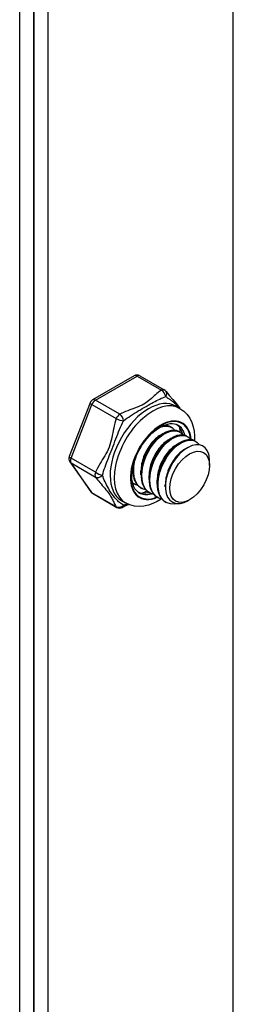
# Model space of a CAD drawing. Header units: inches. Extents: x 21 to 549, y 60 to 259.
# Tile 113 of 129: x 510.495 to 511.228, y 211.551 to 214.93. Entities that reach past the tile are written whole.
import ezdxf

# ---------------------------------------------------------------- set-up
doc = ezdxf.new("R2010")
doc.units = ezdxf.units.IN
doc.header["$MEASUREMENT"] = 0
doc.layers.add('Visible Edges(ANSI)', color=7, linetype='Continuous', lineweight=25)
doc.layers.add('Visible Tangent Edges(ANSI)', color=7, linetype='Continuous', lineweight=25)

msp = doc.modelspace()

# ---------------------------------------------------------------- linework, layer by layer
at = {"layer": 'Visible Edges(ANSI)'}
for p, q in [((510.495, 207.6427), (510.495, 222.417)), ((510.5431, 222.3893), (510.5431, 207.615)), ((510.5431, 207.615), (510.5431, 222.3893)), ((510.5912, 222.3616), (510.5912, 207.5874)), ((510.8882, 213.7075), (510.7451, 213.6252)), ((510.9078, 213.7075), (510.9915, 213.6594)), ((510.7366, 213.6152), (510.6651, 213.4308)), ((511.0311, 213.604), (511.0451, 213.596)), ((510.9781, 213.504), (510.9906, 213.5112)), ((511.0132, 213.5325), (511.016, 213.5309)), ((511.0411, 213.5165), (511.0439, 213.5149)), ((511.006, 213.488), (511.0185, 213.4952)), ((511.0338, 213.4719), (511.0463, 213.4791)), ((511.069, 213.5004), (511.0718, 213.4988)), ((511.0968, 213.4844), (511.0996, 213.4828)), ((511.0617, 213.4559), (511.0714, 213.4615)), ((510.6673, 213.4124), (510.7388, 213.3103)), ((511.1465, 213.4003), (511.1465, 213.4164)), ((510.8835, 213.3838), (510.8835, 213.3947)), ((510.9113, 213.3677), (510.9113, 213.3821)), ((510.8834, 213.3393), (510.8862, 213.3376)), ((510.9392, 213.3517), (510.9392, 213.3661)), ((510.9671, 213.3356), (510.967, 213.3501)), ((510.7451, 213.3046), (510.8288, 213.2564)), ((510.9113, 213.3232), (510.9141, 213.3216)), ((510.9391, 213.3072), (510.9419, 213.3056)), ((510.9949, 213.3268), (510.9949, 213.334)), ((510.8445, 213.2799), (510.8584, 213.2719)), ((510.967, 213.2911), (510.9698, 213.2895)), ((510.9948, 213.2751), (510.9976, 213.2735)), ((511.0785, 213.2823), (511.0745, 213.28))]:
    msp.add_line(p, q, dxfattribs=at)
at = {"layer": 'Visible Edges(ANSI)', "flags": 128}
for points in [[(510.9975, 213.6541), (511.0024, 213.6477), (511.008, 213.6408), (511.0203, 213.6263), (511.0329, 213.6113), (511.0389, 213.6038), (511.0444, 213.5964)], [(511.0451, 213.596), (511.0582, 213.5867), (511.0695, 213.5753), (511.0787, 213.5623), (511.0857, 213.5481), (511.0907, 213.5331), (511.0939, 213.5176), (511.0953, 213.5016), (511.0953, 213.4852)], [(510.9044, 213.3067), (510.8992, 213.3103), (510.8946, 213.3149), (510.8904, 213.3204), (510.8869, 213.327), (510.884, 213.3347), (510.8818, 213.3433), (510.8805, 213.3529), (510.88, 213.3632), (510.8805, 213.3742), (510.8818, 213.3857), (510.8841, 213.3976), (510.8873, 213.4099), (510.8914, 213.4222), (510.8963, 213.4346), (510.902, 213.4468), (510.9085, 213.4588), (510.9156, 213.4704), (510.9233, 213.4815), (510.9316, 213.492), (510.9402, 213.5017), (510.9492, 213.5106), (510.9584, 213.5186), (510.9676, 213.5256), (510.9769, 213.5315), (510.9861, 213.5362), (510.995, 213.5399), (511.0035, 213.5423), (511.0116, 213.5437), (511.0191, 213.5439), (511.026, 213.5431), (511.0323, 213.5414), (511.038, 213.5387)], [(511.0411, 213.5165), (511.0336, 213.5197), (511.0252, 213.5211), (511.0162, 213.5206), (511.0066, 213.5184), (510.9966, 213.5144), (510.9865, 213.5087), (510.9763, 213.5013), (510.9664, 213.4925), (510.9568, 213.4823), (510.9477, 213.4709), (510.9394, 213.4585), (510.9319, 213.4453), (510.9254, 213.4316), (510.9201, 213.4175), (510.9159, 213.4033), (510.9131, 213.3892), (510.9116, 213.3755), (510.9115, 213.3623), (510.9128, 213.35), (510.9155, 213.3387), (510.9195, 213.3287), (510.9249, 213.3199), (510.9314, 213.3127), (510.9391, 213.3072)], [(510.9556, 213.3004), (510.9453, 213.3038), (510.9361, 213.3095), (510.9284, 213.3174), (510.9222, 213.3272), (510.9178, 213.3388), (510.915, 213.352), (510.9141, 213.3664), (510.9151, 213.3817), (510.9178, 213.3976), (510.9222, 213.4138), (510.9282, 213.4298), (510.9356, 213.4455), (510.9444, 213.4603), (510.9542, 213.4741), (510.9648, 213.4864), (510.976, 213.4971), (510.9875, 213.5059), (510.9991, 213.5126), (511.0104, 213.5171), (511.0212, 213.5193), (511.0313, 213.5191), (511.0404, 213.5166), (511.0483, 213.5118), (511.0548, 213.5049)], [(511.069, 213.5004), (511.0614, 213.5036), (511.0531, 213.505), (511.044, 213.5046), (511.0344, 213.5024), (511.0245, 213.4984), (511.0143, 213.4926), (511.0042, 213.4853), (510.9942, 213.4765), (510.9847, 213.4663), (510.9756, 213.4549), (510.9673, 213.4425), (510.9598, 213.4293), (510.9533, 213.4155), (510.9479, 213.4014), (510.9438, 213.3872), (510.9409, 213.3731), (510.9394, 213.3594), (510.9393, 213.3463), (510.9406, 213.334), (510.9433, 213.3227), (510.9474, 213.3126), (510.9527, 213.3039), (510.9593, 213.2967), (510.967, 213.2911)], [(510.9756, 213.5306), (510.9782, 213.5317), (510.9808, 213.5326), (510.9835, 213.5334), (510.986, 213.5341), (510.9886, 213.5347), (510.9911, 213.5351), (510.9936, 213.5354), (510.996, 213.5355), (510.9984, 213.5355), (511.0007, 213.5355), (511.003, 213.5352), (511.0053, 213.5349), (511.0075, 213.5344), (511.0096, 213.5338), (511.0116, 213.533), (511.0136, 213.5322), (511.0156, 213.5312), (511.0174, 213.5301), (511.0192, 213.5288), (511.0209, 213.5275), (511.0226, 213.526), (511.0241, 213.5244), (511.0256, 213.5227), (511.027, 213.5209)], [(511.0132, 213.5325), (511.0123, 213.5331), (511.0113, 213.5335), (511.0103, 213.534), (511.0094, 213.5344), (511.0083, 213.5348), (511.0073, 213.5352), (511.0063, 213.5355), (511.0052, 213.5359), (511.0041, 213.5361), (511.003, 213.5364), (511.0019, 213.5366), (511.0008, 213.5368), (510.9997, 213.5369), (510.9985, 213.537), (510.9974, 213.5371), (510.9962, 213.5372), (510.995, 213.5372), (510.9938, 213.5372), (510.9926, 213.5371), (510.9914, 213.537), (510.9902, 213.5369), (510.9889, 213.5368), (510.9877, 213.5366), (510.9864, 213.5364)], [(510.9781, 213.504), (510.9739, 213.5013), (510.9696, 213.4983), (510.9654, 213.495), (510.9612, 213.4914), (510.957, 213.4874), (510.9529, 213.4832), (510.949, 213.4788), (510.9451, 213.474), (510.9414, 213.4691), (510.9379, 213.4639), (510.9345, 213.4585), (510.9313, 213.453), (510.9282, 213.4473), (510.9254, 213.4414), (510.9228, 213.4355), (510.9205, 213.4296), (510.9184, 213.4235), (510.9165, 213.4175), (510.9149, 213.4115), (510.9136, 213.4054), (510.9126, 213.3995), (510.9119, 213.3936), (510.9115, 213.3878), (510.9114, 213.3822)], [(511.006, 213.4879), (511.0017, 213.4853), (510.9975, 213.4823), (510.9932, 213.479), (510.989, 213.4753), (510.9849, 213.4714), (510.9808, 213.4672), (510.9768, 213.4627), (510.973, 213.458), (510.9693, 213.453), (510.9657, 213.4478), (510.9623, 213.4425), (510.9591, 213.4369), (510.9561, 213.4312), (510.9533, 213.4254), (510.9507, 213.4195), (510.9483, 213.4135), (510.9462, 213.4075), (510.9444, 213.4014), (510.9428, 213.3954), (510.9415, 213.3894), (510.9405, 213.3834), (510.9398, 213.3776), (510.9394, 213.3718), (510.9392, 213.3661)], [(510.9835, 213.2843), (510.9731, 213.2878), (510.964, 213.2935), (510.9563, 213.3013), (510.9501, 213.3112), (510.9456, 213.3228), (510.9429, 213.3359), (510.942, 213.3503), (510.9429, 213.3656), (510.9456, 213.3815), (510.95, 213.3977), (510.956, 213.4138), (510.9635, 213.4294), (510.9722, 213.4443), (510.982, 213.458), (510.9926, 213.4704), (511.0038, 213.4811), (511.0154, 213.4899), (511.0269, 213.4966), (511.0382, 213.5011), (511.0491, 213.5033), (511.0592, 213.5031), (511.0683, 213.5006), (511.0762, 213.4958), (511.0827, 213.4888)], [(511.0338, 213.4719), (511.0296, 213.4692), (511.0253, 213.4662), (511.0211, 213.4629), (511.0169, 213.4593), (511.0127, 213.4554), (511.0087, 213.4511), (511.0047, 213.4467), (511.0008, 213.4419), (510.9971, 213.437), (510.9936, 213.4318), (510.9902, 213.4264), (510.987, 213.4209), (510.984, 213.4152), (510.9811, 213.4094), (510.9786, 213.4035), (510.9762, 213.3975), (510.9741, 213.3914), (510.9722, 213.3854), (510.9707, 213.3794), (510.9694, 213.3734), (510.9684, 213.3674), (510.9676, 213.3615), (510.9672, 213.3558), (510.9671, 213.3501)], [(511.0968, 213.4844), (511.0893, 213.4876), (511.0809, 213.489), (511.0719, 213.4886), (511.0623, 213.4863), (511.0523, 213.4823), (511.0422, 213.4766), (511.032, 213.4693), (511.0221, 213.4604), (511.0125, 213.4502), (511.0035, 213.4388), (510.9951, 213.4264), (510.9876, 213.4132), (510.9812, 213.3995), (510.9758, 213.3854), (510.9716, 213.3712), (510.9688, 213.3571), (510.9673, 213.3434), (510.9672, 213.3303), (510.9685, 213.3179), (510.9712, 213.3067), (510.9752, 213.2966), (510.9806, 213.2879), (510.9872, 213.2807), (510.9948, 213.2751)], [(511.0388, 213.2693), (511.0252, 213.2673), (511.0125, 213.2681), (511.001, 213.2717), (510.991, 213.2781), (510.9827, 213.2872), (510.9764, 213.2986), (510.9721, 213.3121), (510.9701, 213.3273), (510.9702, 213.3438), (510.9726, 213.3612), (510.9771, 213.379), (510.9835, 213.3968), (510.9918, 213.4141), (511.0015, 213.4304), (511.0125, 213.4453), (511.0245, 213.4584), (511.037, 213.4694), (511.0498, 213.4779), (511.0625, 213.4838), (511.0746, 213.4869), (511.0859, 213.4872), (511.0961, 213.4846), (511.1047, 213.4792), (511.1117, 213.4712)], [(511.1438, 213.4387), (511.1391, 213.451), (511.132, 213.4607), (511.1229, 213.4675), (511.1121, 213.4711), (511.0998, 213.4714), (511.0866, 213.4685), (511.0728, 213.4623), (511.0589, 213.453), (511.0453, 213.4409), (511.0326, 213.4265), (511.0211, 213.4101), (511.0113, 213.3924), (511.0036, 213.3738), (510.9982, 213.3551), (510.9953, 213.3368), (510.9952, 213.3197), (510.9977, 213.3043), (511.0029, 213.2912), (511.0106, 213.2808), (511.0205, 213.2736), (511.0323, 213.2699), (511.0455, 213.2697), (511.0598, 213.2731), (511.0745, 213.28)], [(511.0617, 213.4559), (511.0574, 213.4532), (511.0532, 213.4502), (511.0489, 213.4469), (511.0447, 213.4432), (511.0406, 213.4393), (511.0365, 213.4351), (511.0326, 213.4306), (511.0287, 213.4259), (511.025, 213.4209), (511.0214, 213.4157), (511.018, 213.4104), (511.0148, 213.4048), (511.0118, 213.3991), (511.009, 213.3933), (511.0064, 213.3874), (511.0041, 213.3814), (511.002, 213.3754), (511.0001, 213.3694), (510.9985, 213.3633), (510.9972, 213.3573), (510.9962, 213.3514), (510.9955, 213.3455), (510.9951, 213.3397), (510.9949, 213.3341)], [(510.9278, 213.3164), (510.9233, 213.3176), (510.919, 213.3191), (510.915, 213.3211), (510.9111, 213.3234), (510.9075, 213.3262), (510.9042, 213.3293), (510.9011, 213.3327), (510.8983, 213.3365), (510.8957, 213.3407), (510.8935, 213.3452), (510.8915, 213.3499), (510.8899, 213.355), (510.8885, 213.3603), (510.8875, 213.3659), (510.8868, 213.3717), (510.8864, 213.3777), (510.8863, 213.3838), (510.8865, 213.3902), (510.8871, 213.3966), (510.8879, 213.4032), (510.8891, 213.4099), (510.8906, 213.4166), (510.8924, 213.4233), (510.8944, 213.4301)], [(510.8843, 213.3984), (510.8839, 213.3942), (510.8836, 213.39), (510.8835, 213.3858), (510.8835, 213.3817), (510.8836, 213.3777), (510.8839, 213.3738), (510.8843, 213.3699), (510.8849, 213.3662), (510.8856, 213.3625), (510.8864, 213.359), (510.8874, 213.3555), (510.8885, 213.3522), (510.8897, 213.349), (510.8911, 213.3459), (510.8925, 213.343), (510.8942, 213.3402), (510.8959, 213.3375), (510.8977, 213.335), (510.8997, 213.3327), (510.9018, 213.3304), (510.904, 213.3284), (510.9063, 213.3265), (510.9087, 213.3248), (510.9113, 213.3232)], [(510.8999, 213.3325), (510.8991, 213.3326), (510.8983, 213.3328), (510.8975, 213.333), (510.8968, 213.3332), (510.896, 213.3334), (510.8952, 213.3337), (510.8945, 213.3339), (510.8937, 213.3342), (510.893, 213.3345), (510.8922, 213.3347), (510.8915, 213.335), (510.8908, 213.3353), (510.89, 213.3357), (510.8893, 213.336), (510.8886, 213.3363), (510.8879, 213.3367), (510.8872, 213.3371), (510.8865, 213.3375), (510.8858, 213.3378), (510.8852, 213.3382), (510.8845, 213.3387), (510.8838, 213.3391), (510.8832, 213.3395), (510.8825, 213.34)], [(510.8826, 213.3397), (510.8826, 213.3397), (510.8827, 213.3397), (510.8827, 213.3397), (510.8827, 213.3396), (510.8828, 213.3396), (510.8828, 213.3396), (510.8828, 213.3396), (510.8829, 213.3396), (510.8829, 213.3395), (510.8829, 213.3395), (510.883, 213.3395), (510.883, 213.3395), (510.883, 213.3395), (510.8831, 213.3394), (510.8831, 213.3394), (510.8831, 213.3394), (510.8832, 213.3394), (510.8832, 213.3394), (510.8832, 213.3394), (510.8833, 213.3393), (510.8833, 213.3393), (510.8833, 213.3393), (510.8834, 213.3393), (510.8834, 213.3393)], [(510.9809, 213.285), (510.9666, 213.2765), (510.9519, 213.2695), (510.9367, 213.2642), (510.921, 213.2609), (510.9051, 213.2597), (510.889, 213.261), (510.8733, 213.2651), (510.8584, 213.2719)], [(510.8706, 213.2661), (510.8586, 213.2611), (510.8476, 213.2559)]]:
    msp.add_lwpolyline(points, dxfattribs=at)
at = {"layer": 'Visible Edges(ANSI)'}
for centre, start, end in [((510.898, 213.6905), 60.064, 119.936), ((510.9817, 213.6423), 36.716, 60.064), ((510.7549, 213.6081), 119.936, 158.8021), ((510.6834, 213.4237), 158.8021, 215.0271), ((510.7549, 213.3216), 215.0271, 240.064), ((510.8386, 213.2735), 240.064, 297.2321)]:
    msp.add_arc(centre, 0.0197, start, end, dxfattribs=at)
for centre, major_axis, start_param, end_param in [((510.9629, 213.4275), (0.0668, 0.116), 5.718546, 6.217869), ((510.935, 213.4435), (0.0786, 0.1365), 5.540636, 5.67712), ((511.0644, 213.3691), (0.058, 0.1006), 5.495853, 5.750129), ((510.9629, 213.4275), (-0.0668, -0.116), 0.065316, 0.520508), ((510.935, 213.4435), (0.0786, 0.1365), 3.747658, 3.892421)]:
    msp.add_ellipse(centre, major_axis=major_axis, ratio=0.578093, start_param=start_param, end_param=end_param, dxfattribs=at)
msp.add_ellipse((511.0783, 213.3611), major_axis=(-0.0481, -0.0836), ratio=0.578093, dxfattribs=at)
at = {"layer": 'Visible Tangent Edges(ANSI)'}
for p, q in [((511.2283, 207.0132), (511.2283, 221.9948)), ((510.7549, 213.6242), (510.898, 213.7066)), ((510.898, 213.7066), (510.9817, 213.6584)), ((510.6714, 213.4248), (510.7429, 213.6092)), ((510.7429, 213.6092), (510.8266, 213.561)), ((510.8386, 213.576), (510.7549, 213.6242)), ((510.755, 213.3766), (510.6714, 213.4248)), ((510.7429, 213.3067), (510.6714, 213.4087)), ((510.6714, 213.4087), (510.755, 213.3605)), ((510.8266, 213.2585), (510.7429, 213.3067))]:
    msp.add_line(p, q, dxfattribs=at)
at = {"layer": 'Visible Tangent Edges(ANSI)', "flags": 128}
for points in [[(510.9817, 213.6584), (510.9761, 213.6546), (510.9709, 213.6508), (510.9659, 213.6468), (510.961, 213.6427), (510.9563, 213.6386), (510.9517, 213.6345), (510.9471, 213.6303), (510.9424, 213.6262), (510.9375, 213.6222), (510.9324, 213.6183), (510.927, 213.6145), (510.9211, 213.6109), (510.9149, 213.6075), (510.9083, 213.6044), (510.9015, 213.6014), (510.8945, 213.5986), (510.8874, 213.5959), (510.8802, 213.5933), (510.873, 213.5906), (510.8659, 213.5879), (510.8588, 213.5851), (510.8519, 213.5822), (510.8451, 213.5792), (510.8386, 213.576)], [(510.8517, 213.5531), (510.8573, 213.5575), (510.8632, 213.562), (510.8693, 213.5663), (510.8756, 213.5707), (510.8821, 213.5749), (510.8887, 213.5791), (510.8955, 213.5832), (510.9023, 213.5872), (510.9092, 213.5912), (510.916, 213.5952), (510.9228, 213.599), (510.9295, 213.6029), (510.936, 213.6066), (510.9422, 213.6102), (510.9482, 213.6137), (510.954, 213.617), (510.9596, 213.6201), (510.965, 213.623), (510.9704, 213.6257), (510.9756, 213.6282), (510.9808, 213.6306), (510.986, 213.6327), (510.9911, 213.6346), (510.9963, 213.6363)], [(510.9963, 213.6363), (510.9981, 213.6352), (510.9999, 213.634), (511.0018, 213.6328), (511.0037, 213.6315), (511.0057, 213.6302), (511.0076, 213.6289), (511.0096, 213.6275), (511.0116, 213.6261), (511.0136, 213.6246), (511.0156, 213.6231), (511.0176, 213.6215), (511.0197, 213.6199), (511.0217, 213.6182), (511.0237, 213.6165), (511.0257, 213.6148), (511.0276, 213.6131), (511.0296, 213.6112), (511.0315, 213.6094), (511.0334, 213.6075), (511.0353, 213.6056), (511.0371, 213.6036), (511.0389, 213.6016), (511.0406, 213.5996), (511.0423, 213.5976)], [(510.8266, 213.561), (510.824, 213.553), (510.8218, 213.5448), (510.8198, 213.5366), (510.8179, 213.5283), (510.8162, 213.52), (510.8145, 213.5116), (510.8128, 213.5033), (510.8111, 213.495), (510.8092, 213.4867), (510.807, 213.4785), (510.8046, 213.4704), (510.8018, 213.4625), (510.7986, 213.4549), (510.795, 213.4474), (510.7912, 213.4402), (510.7871, 213.4332), (510.783, 213.4263), (510.7787, 213.4194), (510.7745, 213.4125), (510.7703, 213.4056), (510.7662, 213.3985), (510.7623, 213.3914), (510.7585, 213.3841), (510.755, 213.3766)], [(510.7794, 213.3666), (510.7812, 213.3735), (510.7832, 213.3805), (510.7855, 213.3876), (510.7879, 213.3948), (510.7906, 213.4021), (510.7934, 213.4096), (510.7963, 213.4171), (510.7994, 213.4248), (510.8026, 213.4327), (510.8059, 213.4408), (510.8092, 213.4491), (510.8125, 213.4575), (510.8158, 213.466), (510.819, 213.4746), (510.8222, 213.4831), (510.8253, 213.4915), (510.8284, 213.4998), (510.8315, 213.508), (510.8347, 213.5159), (510.8379, 213.5238), (510.8412, 213.5314), (510.8446, 213.5388), (510.8481, 213.5461), (510.8517, 213.5531)], [(510.755, 213.3605), (510.7585, 213.3559), (510.7623, 213.3512), (510.7662, 213.3464), (510.7703, 213.3415), (510.7745, 213.3366), (510.7787, 213.3317), (510.7829, 213.3267), (510.7871, 213.3218), (510.7911, 213.317), (510.795, 213.3122), (510.7985, 213.3076), (510.8018, 213.3032), (510.8046, 213.299), (510.807, 213.295), (510.8092, 213.2913), (510.8111, 213.2876), (510.8128, 213.2841), (510.8145, 213.2806), (510.8162, 213.2772), (510.8179, 213.2736), (510.8198, 213.27), (510.8218, 213.2663), (510.824, 213.2625), (510.8266, 213.2585)], [(510.8517, 213.2635), (510.8481, 213.2658), (510.8446, 213.2681), (510.8412, 213.2706), (510.8379, 213.2731), (510.8347, 213.2758), (510.8315, 213.2787), (510.8284, 213.2818), (510.8253, 213.2851), (510.8221, 213.2887), (510.819, 213.2926), (510.8158, 213.2968), (510.8125, 213.3014), (510.8092, 213.3062), (510.8059, 213.3113), (510.8026, 213.3166), (510.7994, 213.322), (510.7963, 213.3276), (510.7933, 213.3332), (510.7905, 213.3388), (510.7879, 213.3445), (510.7855, 213.3501), (510.7832, 213.3557), (510.7812, 213.3612), (510.7794, 213.3666)], [(510.8672, 213.2674), (510.8665, 213.2673), (510.8658, 213.2671), (510.8652, 213.2669), (510.8645, 213.2668), (510.8638, 213.2666), (510.8631, 213.2664), (510.8625, 213.2662), (510.8618, 213.2661), (510.8612, 213.2659), (510.8605, 213.2657), (510.8599, 213.2656), (510.8592, 213.2654), (510.8586, 213.2652), (510.8579, 213.2651), (510.8573, 213.2649), (510.8567, 213.2648), (510.856, 213.2646), (510.8554, 213.2644), (510.8548, 213.2643), (510.8541, 213.2641), (510.8535, 213.264), (510.8529, 213.2638), (510.8523, 213.2636), (510.8517, 213.2635)]]:
    msp.add_lwpolyline(points, dxfattribs=at)
at = {"layer": 'Visible Tangent Edges(ANSI)'}
for centre, major_axis, ratio, start_param, end_param in [((510.898, 213.6905), (-0.0098, 0.0171), 0.578093, 5.499721, 6.283185), ((510.898, 213.6905), (0.0098, 0.0171), 0.578093, 0, 0.783464), ((510.9817, 213.6423), (0.0098, 0.0171), 0.578093, 0, 0.783464), ((510.9817, 213.6423), (-0.0107, 0.0165), 0.609588, 3.996047, 5.470059), ((510.9817, 213.6423), (0.0158, 0.0118), 0.754115, 5.139012, 6.283185), ((510.7549, 213.6081), (-0.0184, 0.0071), 0.209664, 0, 0.938208), ((510.7549, 213.6081), (0.0098, 0.0171), 0.578093, 0.783464, 1.830662), ((510.7549, 213.6081), (-0.0098, 0.0171), 0.578093, 5.499721, 6.283185), ((510.9378, 213.4419), (-0.0933, -0.1621), 0.578093, 3.141593, 6.283185), ((510.9517, 213.4339), (0.0933, 0.1621), 0.578093, 0, 3.141593), ((510.8386, 213.5599), (-0.0098, -0.0171), 0.578093, 3.925057, 4.972255), ((510.8386, 213.5599), (0.009, -0.0175), 0.54478, 0.910625, 2.384637), ((510.8386, 213.5599), (-0.0187, 0.0063), 0.17693, 0.929322, 2.403334), ((510.9796, 213.4179), (-0.0737, -0.1279), 0.578093, 2.44536, 6.948591), ((510.9796, 213.4179), (0.0727, 0.1262), 0.578093, 5.604861, 10.073053), ((510.9712, 213.4227), (0.0668, 0.116), 0.578093, 5.752575, 6.283185), ((510.6834, 213.4237), (-0.0184, 0.0071), 0.209664, 0, 0.938208), ((510.6834, 213.4237), (-0.0161, -0.0113), 0.787757, 0, 0.35258), ((510.6834, 213.4237), (-0.0098, -0.0171), 0.578093, 4.972255, 6.019452), ((510.7671, 213.3755), (-0.0098, -0.0171), 0.578093, 4.972255, 6.019452), ((510.7671, 213.3755), (0.018, -0.008), 0.241739, 4.090324, 5.564336), ((510.7671, 213.3755), (-0.0158, -0.0118), 0.754115, 0.329838, 1.80385), ((510.7549, 213.3216), (-0.0161, -0.0113), 0.787757, 0, 0.35258), ((510.7549, 213.3216), (-0.0098, -0.0171), 0.578093, 6.019452, 6.283185), ((510.9712, 213.4227), (-0.0668, -0.116), 0.578093, 0, 0.525906), ((510.8386, 213.2735), (-0.0165, -0.0107), 0.818923, 0.3797, 1.853712), ((510.8386, 213.2735), (-0.0098, -0.0171), 0.578093, 6.019452, 6.283185), ((510.8386, 213.2735), (0.009, -0.0175), 0.54478, 0, 0.717057)]:
    msp.add_ellipse(centre, major_axis=major_axis, ratio=ratio, start_param=start_param, end_param=end_param, dxfattribs=at)

doc.saveas('drawing.dxf')
